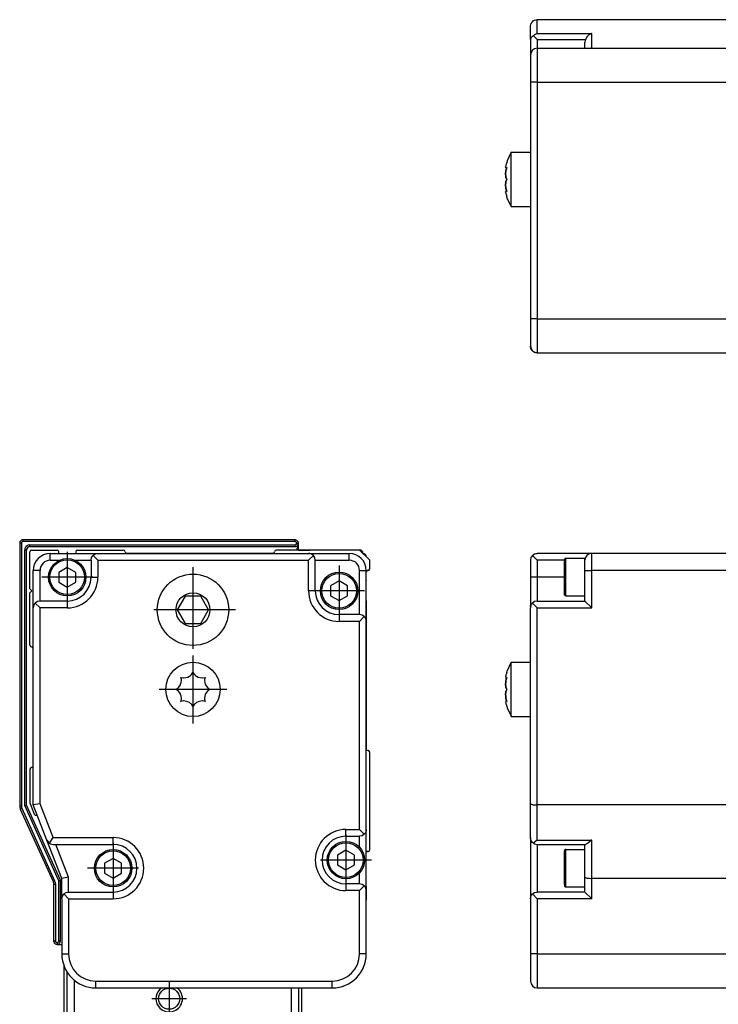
# Model space of a CAD drawing. Header units: inches. Extents: x -381 to 25622, y -418 to 176.
# Tile 14 of 47: x 550 to 652, y -56 to 88. Entities that reach past the tile are written whole.
import ezdxf

# ---------------------------------------------------------------- set-up
doc = ezdxf.new("R2010")
doc.units = ezdxf.units.IN
doc.linetypes.add('DOT_CENTER', pattern=[14, 12, -1, 0, -1])
doc.layers.add('1', color=7, linetype='Continuous')

# ---------------------------------------------------------------- blocks, each defined once
blk = doc.blocks.new('Modulo_izq__K___28', base_point=(621.12, -53.93))
at = {"color": 7, "linetype": 'Continuous'}
for p, q in [((624.83, 9.28), (624.78, 9.08)), ((624.78, 9.08), (624.78, 8.97)), ((624.78, 8.97), (624.78, 6.47)), ((624.85, 9.35), (624.83, 9.28)), ((624.91, 9.47), (624.85, 9.35)), ((625.03, 9.64), (624.91, 9.47)), ((625.07, 9.68), (625.03, 9.64)), ((625.07, 9.68), (625.19, 9.78)), ((625.78, 8.97), (625.07, 9.68)), ((625.19, 9.78), (625.37, 9.89)), ((625.37, 9.89), (625.39, 9.9)), ((625.39, 9.9), (625.57, 9.95)), ((625.57, 9.95), (625.78, 9.97)), ((633.78, 9.97), (625.78, 9.97)), ((625.78, 8.97), (625.78, 6.47)), ((629.78, 8.97), (625.78, 8.97)), ((629.8, 9.12), (629.78, 9.02)), ((629.78, 4.12), (629.78, 9.02)), ((629.91, 9.21), (629.8, 9.12)), ((629.98, 9.22), (629.91, 9.21)), ((632.78, 9.22), (629.98, 9.22)), ((629.98, 3.72), (629.98, 9.22)), ((632.78, 8.97), (632.78, 9.22)), ((632.78, 7.47), (632.78, 8.97)), ((654.78, 9.97), (633.78, 9.97)), ((633.78, 7.47), (633.78, 9.97)), ((632.78, 7.47), (633.78, 7.47)), ((632.78, 2.97), (632.78, 7.47)), ((654.78, 7.47), (633.78, 7.47)), ((633.78, 1.97), (633.78, 7.47)), ((624.78, 6.47), (624.78, 2.31)), ((625.78, 6.47), (624.78, 6.47)), ((625.78, 6.47), (625.78, 2.97)), ((629.78, 6.47), (625.78, 6.47)), ((625.78, 2.97), (625.39, 2.9)), ((625.78, 2.97), (632.78, 2.97)), ((629.8, 3.82), (629.78, 4.12)), ((629.91, 3.73), (629.8, 3.82)), ((629.98, 3.72), (629.91, 3.73)), ((629.98, 3.72), (632.78, 3.72)), ((632.78, 2.97), (633.78, 1.97)), ((624.79, 2.15), (624.78, 2.31)), ((624.83, 2.28), (624.78, 2.08)), ((624.78, 2.08), (624.78, 1.97)), ((624.78, -26.84), (624.78, 1.97)), ((624.85, 2.35), (624.83, 2.28)), ((624.91, 2.47), (624.85, 2.35)), ((625.03, 2.64), (624.91, 2.47)), ((625.07, 2.68), (625.03, 2.64)), ((625.39, 2.9), (625.07, 2.68)), ((625.07, 2.68), (625.78, 1.97)), ((625.78, -27.03), (625.78, 1.97)), ((625.78, 1.97), (633.78, 1.97)), ((621.36, -7.33), (621.95, -6.09)), ((621.95, -6.03), (624.78, -6.03)), ((621.95, -11.4), (621.95, -6.03)), ((621.13, -8.09), (621.12, -8.21)), ((621.12, -8.21), (621.17, -8.33)), ((621.16, -7.96), (621.13, -8.09)), ((621.17, -7.89), (621.16, -7.96)), ((621.19, -7.84), (621.17, -7.89)), ((621.26, -8.33), (621.17, -8.33)), ((621.17, -8.33), (621.19, -8.33)), ((621.19, -8.64), (621.17, -8.7)), ((621.17, -8.7), (621.19, -8.64)), ((621.28, -7.53), (621.19, -7.84)), ((621.19, -8.33), (621.28, -8.26)), ((621.2, -8.59), (621.19, -8.64)), ((621.19, -8.64), (621.2, -8.59)), ((621.28, -8.26), (621.2, -8.59)), ((621.2, -8.59), (621.26, -8.33)), ((621.28, -7.53), (621.36, -7.33)), ((621.13, -9.03), (621.12, -9.28)), ((621.12, -9.28), (621.13, -9.03)), ((621.12, -9.28), (621.12, -9.36)), ((621.12, -9.36), (621.12, -9.28)), ((621.12, -9.36), (621.13, -9.51)), ((621.13, -9.51), (621.12, -9.36)), ((621.17, -8.7), (621.13, -9.03)), ((621.13, -9.03), (621.17, -8.7)), ((621.13, -9.51), (621.17, -9.76)), ((621.17, -9.76), (621.13, -9.51)), ((621.17, -9.76), (621.19, -9.81)), ((621.19, -9.81), (621.17, -9.76)), ((621.19, -9.81), (621.28, -10.03)), ((621.28, -10.03), (621.19, -9.81)), ((621.28, -10.03), (621.19, -10.25)), ((621.19, -10.25), (621.28, -10.03)), ((621.13, -10.55), (621.12, -10.7)), ((621.12, -10.7), (621.13, -10.55)), ((621.12, -10.7), (621.12, -10.78)), ((621.12, -10.78), (621.12, -10.7)), ((621.12, -10.78), (621.13, -11.03)), ((621.13, -11.03), (621.12, -10.78)), ((621.17, -10.29), (621.13, -10.55)), ((621.13, -10.55), (621.17, -10.29)), ((621.13, -11.03), (621.17, -11.35)), ((621.17, -11.35), (621.13, -11.03)), ((621.19, -10.25), (621.17, -10.29)), ((621.17, -10.29), (621.19, -10.25)), ((621.17, -11.35), (621.19, -11.42)), ((621.19, -11.42), (621.17, -11.35)), ((621.19, -11.42), (621.2, -11.47)), ((621.2, -11.47), (621.19, -11.42)), ((621.2, -11.47), (621.28, -11.8)), ((621.26, -11.73), (621.2, -11.47)), ((621.95, -13.97), (621.95, -11.4)), ((621.17, -11.73), (621.12, -11.84)), ((621.12, -11.84), (621.13, -11.96)), ((621.13, -11.96), (621.16, -12.09)), ((621.16, -12.09), (621.17, -12.17)), ((621.26, -11.73), (621.17, -11.73)), ((621.19, -11.73), (621.17, -11.73)), ((621.17, -12.17), (621.19, -12.22)), ((621.28, -11.8), (621.19, -11.73)), ((621.19, -12.22), (621.28, -12.53)), ((621.28, -12.53), (621.36, -12.72)), ((621.36, -12.72), (621.95, -13.97)), ((621.95, -13.97), (621.95, -14.03)), ((621.95, -14.03), (621.95, -13.97)), ((621.95, -14.03), (624.78, -14.03)), ((624.78, -26.84), (624.78, -26.86)), ((624.78, -31.83), (624.78, -26.84)), ((624.78, -26.86), (624.83, -26.9)), ((624.83, -26.9), (624.85, -26.91)), ((624.85, -26.91), (624.91, -26.93)), ((624.91, -26.93), (625.03, -26.97)), ((625.03, -26.97), (625.07, -26.97)), ((625.07, -26.97), (625.19, -26.99)), ((625.19, -26.99), (625.37, -27.01)), ((625.37, -27.01), (625.39, -27.01)), ((625.39, -27.01), (625.57, -27.02)), ((625.57, -27.02), (625.78, -27.03)), ((654.78, -27.03), (625.78, -27.03)), ((625.78, -32.19), (625.78, -27.03)), ((624.78, -31.83), (624.78, -40.76)), ((624.85, -32.21), (624.78, -31.83)), ((625.07, -32.53), (624.85, -32.21)), ((625.21, -32.65), (625.07, -32.53)), ((625.37, -32.53), (625.21, -32.65)), ((625.21, -32.65), (625.39, -32.75)), ((625.39, -32.52), (625.37, -32.53)), ((625.76, -32.21), (625.39, -32.52)), ((625.39, -32.75), (625.78, -32.83)), ((625.78, -32.19), (625.76, -32.21)), ((625.78, -32.19), (633.78, -32.19)), ((625.78, -32.83), (632.85, -32.83)), ((625.78, -32.83), (625.78, -39.83)), ((632.78, -37.64), (632.78, -32.83)), ((633.06, -32.75), (632.85, -32.83)), ((633.07, -32.74), (633.06, -32.75)), ((633.37, -32.53), (633.07, -32.74)), ((633.39, -32.52), (633.37, -32.53)), ((633.76, -32.21), (633.39, -32.52)), ((633.78, -32.19), (633.76, -32.21)), ((633.78, -37.83), (633.78, -32.19)), ((629.8, -33.68), (629.78, -33.78)), ((629.78, -38.68), (629.78, -33.78)), ((629.91, -33.59), (629.8, -33.68)), ((629.98, -33.58), (629.91, -33.59)), ((629.98, -33.58), (632.78, -33.58)), ((629.98, -39.08), (629.98, -33.58)), ((632.78, -37.64), (632.85, -37.71)), ((632.78, -39.83), (632.78, -37.64)), ((629.78, -38.68), (629.8, -38.98)), ((629.8, -38.98), (629.91, -39.07)), ((629.91, -39.07), (629.98, -39.08)), ((629.98, -39.08), (632.78, -39.08)), ((632.85, -37.71), (633.07, -37.77)), ((633.07, -37.77), (633.39, -37.81)), ((633.39, -37.81), (633.78, -37.83)), ((654.78, -37.83), (633.78, -37.83)), ((633.78, -40.83), (633.78, -37.83)), ((624.78, -40.83), (624.85, -40.45)), ((624.85, -40.45), (625.07, -40.12)), ((625.07, -40.12), (625.39, -39.9)), ((625.78, -40.83), (625.07, -40.12)), ((625.39, -39.9), (625.78, -39.83)), ((632.78, -39.83), (625.78, -39.83)), ((632.78, -39.83), (633.78, -40.83)), ((624.79, -40.65), (624.78, -40.76)), ((624.78, -40.83), (624.78, -48.93)), ((633.78, -40.83), (625.78, -40.83)), ((625.78, -40.83), (625.78, -48.93)), ((625.78, -48.93), (624.78, -48.93)), ((624.78, -48.93), (624.78, -52.93)), ((625.78, -48.93), (625.78, -53.93)), ((625.78, -48.93), (662.68, -48.93)), ((625.78, -53.93), (662.68, -53.93))]:
    blk.add_line(p, q, dxfattribs=at)
for centre, start, end in [((633.78, 8.97), 90, 180), ((625.78, -52.93), 180, 270)]:
    blk.add_arc(centre, 1, start, end, dxfattribs=at)
blk = doc.blocks.new('F-246__35', base_point=(621.12, -75.97))
blk.add_blockref('Modulo_izq__K___28', (621.12, -53.93))
blk = doc.blocks.new('Alzado2', base_point=(2889, -32))
blk.add_blockref('F-246__35', (621.12, -75.97))
blk = doc.blocks.new('Modulos_intermedio__FL-14__12_1_1_1__36', base_point=(549.62, -47.53))
at = {"color": 7, "linetype": 'Continuous'}
for p, q in [((549.64, 11.62), (549.62, 11.47)), ((549.71, 11.75), (549.64, 11.62)), ((549.84, 11.89), (549.71, 11.75)), ((549.98, 11.95), (549.84, 11.89)), ((549.91, 11.61), (549.89, 11.57)), ((549.95, 11.65), (549.91, 11.61)), ((549.98, 11.68), (549.95, 11.65)), ((550.12, 11.97), (549.98, 11.95)), ((550.03, 11.7), (549.98, 11.68)), ((550.05, 11.71), (550.03, 11.7)), ((550.12, 11.72), (550.05, 11.71)), ((550.12, 11.72), (550.12, 11.97)), ((590.12, 11.97), (550.12, 11.97)), ((590.12, 11.72), (550.12, 11.72)), ((590.27, 11.95), (590.12, 11.97)), ((590.12, 11.72), (590.12, 11.97)), ((590.2, 11.71), (590.12, 11.72)), ((590.22, 11.7), (590.2, 11.71)), ((590.26, 11.68), (590.22, 11.7)), ((590.3, 11.65), (590.26, 11.68)), ((590.31, 11.94), (590.27, 11.95)), ((590.33, 11.61), (590.3, 11.65)), ((590.4, 11.89), (590.31, 11.94)), ((590.35, 11.57), (590.33, 11.61)), ((590.54, 11.75), (590.4, 11.89)), ((590.58, 11.67), (590.54, 11.75)), ((590.6, 11.62), (590.58, 11.67)), ((590.62, 11.47), (590.6, 11.62)), ((549.87, 11.47), (549.62, 11.47)), ((549.62, 11.47), (549.62, -27.21)), ((549.88, 11.55), (549.87, 11.47)), ((549.87, 11.47), (549.87, -27.21)), ((549.89, 11.57), (549.88, 11.55)), ((550.4, 10.69), (550.37, 10.47)), ((550.62, 10.47), (550.37, 10.47)), ((550.37, -27.1), (550.37, 10.47)), ((550.43, 10.76), (550.4, 10.69)), ((550.5, 10.89), (550.43, 10.76)), ((550.59, 11), (550.5, 10.89)), ((550.71, 11.1), (550.59, 11)), ((550.64, 10.62), (550.62, 10.47)), ((550.62, -27.04), (550.62, 10.47)), ((550.71, 10.75), (550.64, 10.62)), ((550.84, 11.17), (550.71, 11.1)), ((550.84, 10.89), (550.71, 10.75)), ((550.91, 11.19), (550.84, 11.17)), ((550.98, 10.95), (550.84, 10.89)), ((551.12, 11.22), (550.91, 11.19)), ((551.12, 10.97), (550.98, 10.95)), ((551.12, 10.97), (551.12, 11.22)), ((551.12, 11.22), (590.12, 11.22)), ((551.12, 10.97), (590.12, 10.97)), ((590.12, 11.22), (590.2, 11.23)), ((590.12, 10.97), (590.12, 11.22)), ((590.12, 10.97), (590.27, 11)), ((590.2, 11.23), (590.22, 11.24)), ((590.22, 11.24), (590.26, 11.27)), ((590.26, 11.27), (590.3, 11.3)), ((590.27, 11), (590.4, 11.06)), ((590.3, 11.3), (590.33, 11.33)), ((590.33, 11.33), (590.35, 11.38)), ((590.36, 11.55), (590.35, 11.57)), ((590.35, 11.38), (590.36, 11.4)), ((590.37, 11.47), (590.36, 11.55)), ((590.36, 11.4), (590.37, 11.47)), ((590.37, 11.47), (590.62, 11.47)), ((590.4, 11.06), (590.54, 11.2)), ((590.54, 11.2), (590.6, 11.33)), ((590.6, 11.33), (590.62, 11.47)), ((590.62, 11.03), (590.62, 11.47)), ((590.62, 10.47), (590.62, 11.03)), ((590.62, 10.47), (592.37, 10.47)), ((600.74, 7.43), (600.76, 7.45)), ((600.84, 7.47), (600.86, 7.47)), ((600.62, -18.76), (600.62, 5.97)), ((549.87, -27.21), (549.62, -27.21)), ((549.62, -27.21), (549.65, -27.42)), ((549.65, -27.42), (549.7, -27.59)), ((549.94, -27.52), (549.71, -27.62)), ((549.87, -27.21), (549.89, -27.36)), ((549.89, -27.36), (549.94, -27.52)), ((549.94, -27.52), (554.76, -38.19)), ((550.37, -27.1), (550.62, -27.04)), ((555.37, -38.17), (550.37, -27.1)), ((555.62, -38.11), (550.62, -27.04)), ((549.7, -27.59), (549.71, -27.62)), ((549.71, -27.62), (554.53, -38.3)), ((600.87, -33.88), (600.62, -33.88)), ((600.62, -36.63), (600.62, -33.88)), ((554.76, -38.19), (554.53, -38.3)), ((554.53, -38.3), (554.55, -38.33)), ((554.55, -38.33), (554.6, -38.5)), ((554.6, -38.5), (554.62, -38.71)), ((554.62, -38.71), (554.62, -47.03)), ((554.87, -38.71), (554.62, -38.71)), ((554.76, -38.19), (554.84, -38.45)), ((554.84, -38.45), (554.87, -38.71)), ((554.87, -38.71), (554.87, -47.03)), ((555.37, -38.17), (555.62, -38.11)), ((555.37, -47.03), (555.37, -38.17)), ((555.62, -47.03), (555.62, -38.11)), ((554.62, -47.03), (554.64, -47.17)), ((554.87, -47.03), (554.62, -47.03)), ((554.64, -47.17), (554.71, -47.3)), ((554.71, -47.3), (554.84, -47.44)), ((554.84, -47.44), (554.98, -47.5)), ((554.87, -47.03), (554.88, -47.1)), ((554.88, -47.1), (554.89, -47.12)), ((554.89, -47.12), (554.91, -47.16)), ((554.91, -47.16), (554.95, -47.2)), ((554.95, -47.2), (554.98, -47.23)), ((554.98, -47.23), (555.03, -47.26)), ((554.98, -47.5), (555.12, -47.53)), ((555.03, -47.26), (555.05, -47.27)), ((555.05, -47.27), (555.12, -47.28)), ((555.12, -47.28), (555.2, -47.27)), ((555.12, -47.28), (555.12, -47.53)), ((555.12, -47.53), (555.27, -47.5)), ((555.12, -47.53), (555.82, -47.53)), ((555.2, -47.27), (555.22, -47.26)), ((555.22, -47.26), (555.26, -47.23)), ((555.26, -47.23), (555.3, -47.2)), ((555.27, -47.5), (555.4, -47.44)), ((555.3, -47.2), (555.33, -47.17)), ((555.33, -47.17), (555.35, -47.12)), ((555.35, -47.12), (555.36, -47.1)), ((555.36, -47.1), (555.37, -47.03)), ((555.62, -47.03), (555.37, -47.03)), ((555.4, -47.44), (555.54, -47.3)), ((555.54, -47.3), (555.6, -47.17)), ((555.6, -47.17), (555.62, -47.03))]:
    blk.add_line(p, q, dxfattribs=at)
for centre, radius, start, end in [((591.12, 10.47), 0.75, 131.8103, 179.9998), ((600.12, 9.47), 0.5, 0, 90)]:
    blk.add_arc(centre, radius, start, end, dxfattribs=at)
blk = doc.blocks.new('Modulo_izq__K___37', base_point=(549.66, -53.71))
at = {"color": 7, "linetype": 'Continuous'}
for p, q in [((549.71, 11.75), (549.66, 11.67)), ((590.31, 11.94), (590.27, 11.95)), ((590.4, 11.89), (590.31, 11.94)), ((550.77, 10.83), (550.71, 10.75)), ((550.93, 10.94), (550.84, 10.89)), ((551.12, 10.97), (550.98, 10.95)), ((600.63, 7.27), (600.62, 7.22)), ((600.64, 7.33), (600.63, 7.28)), ((600.67, 7.37), (600.64, 7.33)), ((600.69, 7.4), (600.68, 7.38)), ((600.74, 7.43), (600.71, 7.41)), ((600.8, 7.46), (600.75, 7.44)), ((600.62, -39.03), (600.65, -39.03)), ((600.65, -41.01), (600.65, -39.03)), ((600.62, -41.01), (600.62, -41.03)), ((600.62, -41.01), (600.65, -41.01)), ((600.62, -48.93), (600.62, -41.03)), ((554.64, -47.17), (554.71, -47.3)), ((554.77, -47.38), (554.84, -47.44)), ((554.98, -47.5), (555.12, -47.53)), ((555.92, -49.85), (555.93, -49.97)), ((555.93, -49.97), (555.96, -50.08)), ((600.16, -51.01), (600.19, -50.96)), ((600.19, -50.96), (600.2, -50.93)), ((598.89, -52.7), (598.96, -52.64)), ((598.96, -52.64), (599.02, -52.58)), ((597.05, -53.71), (597.16, -53.68)), ((597.16, -53.68), (597.27, -53.64))]:
    blk.add_line(p, q, dxfattribs=at)
blk = doc.blocks.new('Modulo_der__22E___38', base_point=(551.12, -53.93))
at = {"color": 7, "linetype": 'Continuous'}
for p, q in [((551.12, 4.77), (551.12, 10.22)), ((551.37, 10.47), (555.12, 10.47)), ((555.37, 9.97), (555.37, 10.22)), ((557.87, 10.22), (557.87, 9.97)), ((558.12, 10.47), (564.87, 10.47)), ((599.62, 10.47), (587.37, 10.47)), ((592.37, 10.47), (592.42, 10.52)), ((592.42, 10.52), (595.48, 10.52)), ((595.48, 10.52), (599.82, 10.52)), ((601.12, 8.97), (599.62, 10.47)), ((600.12, 10.22), (599.82, 10.52)), ((599.87, 10.22), (600.12, 10.22)), ((600.12, 9.97), (600.12, 10.22)), ((554.12, 9.97), (561.12, 9.97)), ((554.12, 8.97), (554.12, 9.97)), ((554.12, 8.97), (555.47, 8.97)), ((555.47, 8.97), (555.51, 8.97)), ((557.73, 8.97), (557.76, 8.97)), ((557.76, 8.97), (560.12, 8.97)), ((560.12, 8.97), (560.2, 9.35)), ((560.12, 8.97), (560.12, 6.47)), ((560.2, 9.35), (560.41, 9.68)), ((560.41, 9.68), (560.53, 9.78)), ((560.41, 9.68), (561.12, 8.97)), ((560.53, 9.78), (560.71, 9.89)), ((560.71, 9.89), (560.74, 9.9)), ((560.74, 9.9), (560.91, 9.95)), ((560.91, 9.95), (561.12, 9.97)), ((561.12, 9.97), (592.12, 9.97)), ((561.12, 8.97), (561.12, 6.47)), ((561.12, 8.97), (592.12, 8.97)), ((586.87, 9.97), (565.37, 9.97)), ((592.12, 9.97), (598.12, 9.97)), ((592.33, 9.95), (592.12, 9.97)), ((592.83, 9.68), (592.12, 8.97)), ((592.12, 4.47), (592.12, 8.97)), ((592.5, 9.9), (592.33, 9.95)), ((592.53, 9.89), (592.5, 9.9)), ((592.71, 9.78), (592.53, 9.89)), ((592.83, 9.68), (592.71, 9.78)), ((593.04, 9.35), (592.83, 9.68)), ((593.12, 8.97), (593.04, 9.35)), ((593.12, 8.97), (598.12, 8.97)), ((593.12, 4.47), (593.12, 8.97)), ((598.12, 8.97), (598.12, 9.97)), ((601.12, 7.72), (601.12, 8.97)), ((552.62, 7.47), (551.62, 7.47)), ((551.62, 1.97), (551.62, 7.47)), ((552.62, 2.97), (552.62, 7.47)), ((556.62, 7.92), (555.37, 7.19)), ((557.87, 7.19), (556.62, 7.92)), ((599.62, 7.47), (600.62, 7.47)), ((599.62, 0.97), (599.62, 7.47)), ((600.62, -0.03), (600.62, 7.47)), ((600.62, 7.22), (600.62, 7.25)), ((600.63, 7.29), (600.64, 7.3)), ((600.63, 7.29), (600.63, 7.27)), ((600.63, 7.27), (600.63, 7.28)), ((600.7, 7.4), (600.68, 7.39)), ((600.73, 7.43), (600.7, 7.4)), ((600.8, 7.46), (600.77, 7.45)), ((600.83, 7.47), (600.8, 7.46)), ((600.94, 7.48), (600.92, 7.48)), ((600.96, 7.49), (600.94, 7.48)), ((601, 7.51), (600.99, 7.5)), ((601.01, 7.52), (601, 7.51)), ((601.03, 7.53), (601.01, 7.52)), ((601.04, 7.54), (601.03, 7.53)), ((601.08, 7.58), (601.04, 7.54)), ((555.37, 7.19), (555.37, 5.75)), ((557.87, 5.75), (557.87, 7.19)), ((560.12, 6.47), (561.12, 6.47)), ((596.62, 5.92), (595.37, 5.19)), ((597.87, 5.19), (596.62, 5.92)), ((600.62, 5.97), (600.62, 7.22)), ((600.62, 5.97), (600.62, 5.95)), ((600.62, 5.95), (600.62, 5.97)), ((600.62, 5.93), (600.62, 5.95)), ((551.42, 4.47), (551.12, 4.77)), ((551.12, 4.17), (551.42, 4.47)), ((555.37, 5.75), (556.62, 5.03)), ((556.62, 5.03), (557.87, 5.75)), ((593.12, 4.47), (592.12, 4.47)), ((595.37, 5.19), (595.37, 3.75)), ((597.87, 3.75), (597.87, 5.19)), ((551.12, -3.53), (551.12, 4.17)), ((552.62, 2.97), (552.24, 2.9)), ((556.62, 2.97), (552.62, 2.97)), ((556.62, 2.97), (556.62, 1.97)), ((573.96, 3.68), (572.81, 1.68)), ((576.27, 3.68), (573.96, 3.68)), ((577.42, 1.68), (576.27, 3.68)), ((595.37, 3.75), (596.62, 3.03)), ((596.62, 3.03), (597.87, 3.75)), ((600.62, 3), (600.62, 3.01)), ((600.62, 2.97), (600.62, 3)), ((600.62, 3), (600.62, 2.97)), ((600.62, 2.97), (600.62, -18.78)), ((551.64, 2.18), (551.62, 1.97)), ((551.62, -27.03), (551.62, 1.97)), ((551.7, 2.35), (551.64, 2.18)), ((551.71, 2.38), (551.7, 2.35)), ((551.81, 2.56), (551.71, 2.38)), ((551.91, 2.68), (551.81, 2.56)), ((552.24, 2.9), (551.91, 2.68)), ((551.91, 2.68), (552.62, 1.97)), ((556.62, 1.97), (552.62, 1.97)), ((552.62, -26.84), (552.62, 1.97)), ((572.81, 1.68), (573.96, -0.32)), ((576.27, -0.32), (577.42, 1.68)), ((600.62, 2.37), (600.62, 1.32)), ((599.62, 0.97), (596.62, 0.97)), ((596.62, 0.97), (596.62, -0.03)), ((600, 0.9), (599.62, 0.97)), ((600.33, 0.68), (599.62, -0.03)), ((600.33, 0.68), (600, 0.9)), ((600.43, 0.56), (600.33, 0.68)), ((600.53, 0.38), (600.43, 0.56)), ((600.54, 0.35), (600.53, 0.38)), ((600.6, 0.18), (600.54, 0.35)), ((600.62, -0.03), (600.6, 0.18)), ((573.96, -0.32), (576.27, -0.32)), ((599.62, -0.03), (596.62, -0.03)), ((599.62, -30.63), (599.62, -0.03)), ((600.62, -30.63), (600.62, -0.03)), ((551.62, -3.97), (551.62, -3.98)), ((573.35, -8.26), (573.73, -8.33)), ((573.41, -8.59), (573.35, -8.26)), ((573.42, -8.64), (573.41, -8.59)), ((573.42, -8.7), (573.42, -8.64)), ((573.73, -8.33), (573.79, -8.33)), ((573.79, -8.33), (574.37, -8.21)), ((574.37, -8.21), (574.6, -8.09)), ((574.6, -8.09), (574.77, -7.96)), ((574.77, -7.96), (574.85, -7.89)), ((574.85, -7.89), (574.9, -7.84)), ((574.9, -7.84), (575.12, -7.53)), ((575.12, -7.53), (575.34, -7.84)), ((575.34, -7.84), (575.38, -7.89)), ((575.38, -7.89), (575.47, -7.96)), ((575.47, -7.96), (575.64, -8.09)), ((575.64, -8.09), (575.87, -8.21)), ((575.87, -8.21), (576.45, -8.33)), ((576.45, -8.33), (576.51, -8.33)), ((576.51, -8.33), (576.89, -8.26)), ((576.89, -8.26), (576.82, -8.59)), ((576.82, -8.59), (576.82, -8.64)), ((576.82, -8.64), (576.82, -8.7)), ((572.62, -10.03), (572.93, -9.81)), ((572.93, -10.25), (572.62, -10.03)), ((572.93, -9.81), (572.98, -9.76)), ((572.98, -9.76), (573.18, -9.51)), ((573.18, -9.51), (573.27, -9.36)), ((573.27, -9.36), (573.3, -9.28)), ((573.3, -9.28), (573.38, -9.03)), ((573.38, -9.03), (573.42, -8.7)), ((576.82, -8.7), (576.86, -9.03)), ((576.86, -9.03), (576.93, -9.28)), ((576.93, -9.28), (576.97, -9.36)), ((576.97, -9.36), (577.06, -9.51)), ((577.06, -9.51), (577.26, -9.76)), ((577.26, -9.76), (577.31, -9.81)), ((577.31, -9.81), (577.62, -10.03)), ((577.62, -10.03), (577.31, -10.25)), ((572.98, -10.29), (572.93, -10.25)), ((573.18, -10.55), (572.98, -10.29)), ((573.27, -10.7), (573.18, -10.55)), ((573.3, -10.78), (573.27, -10.7)), ((573.38, -11.03), (573.3, -10.78)), ((573.35, -11.8), (573.41, -11.47)), ((573.42, -11.35), (573.38, -11.03)), ((573.41, -11.47), (573.42, -11.42)), ((573.42, -11.42), (573.42, -11.35)), ((576.86, -11.03), (576.82, -11.35)), ((576.82, -11.35), (576.82, -11.42)), ((576.82, -11.42), (576.82, -11.47)), ((576.82, -11.47), (576.89, -11.8)), ((576.93, -10.78), (576.86, -11.03)), ((576.97, -10.7), (576.93, -10.78)), ((577.06, -10.55), (576.97, -10.7)), ((577.26, -10.29), (577.06, -10.55)), ((577.31, -10.25), (577.26, -10.29)), ((573.73, -11.73), (573.35, -11.8)), ((573.79, -11.73), (573.73, -11.73)), ((574.37, -11.84), (573.79, -11.73)), ((574.6, -11.96), (574.37, -11.84)), ((574.77, -12.09), (574.6, -11.96)), ((574.85, -12.17), (574.77, -12.09)), ((574.9, -12.22), (574.85, -12.17)), ((575.12, -12.53), (574.9, -12.22)), ((575.34, -12.22), (575.12, -12.53)), ((575.38, -12.17), (575.34, -12.22)), ((575.47, -12.09), (575.38, -12.17)), ((575.64, -11.96), (575.47, -12.09)), ((575.87, -11.84), (575.64, -11.96)), ((576.45, -11.73), (575.87, -11.84)), ((576.51, -11.73), (576.45, -11.73)), ((576.89, -11.8), (576.51, -11.73)), ((601.12, -33.63), (601.12, -19.28)), ((551.62, -21.53), (551.37, -21.53)), ((551.12, -21.78), (551.12, -26.73)), ((551.14, -26.82), (551.74, -28.37)), ((552.62, -26.84), (551.62, -27.03)), ((553.63, -32.19), (551.62, -27.03)), ((554.56, -31.83), (552.62, -26.84)), ((553.99, -32.65), (554.56, -31.83)), ((554.56, -31.83), (563.37, -31.83)), ((563.37, -32.83), (563.37, -31.83)), ((597.62, -30.63), (599.62, -30.63)), ((597.62, -31.63), (597.62, -30.63)), ((597.62, -31.63), (599.62, -31.63)), ((600.33, -31.34), (599.62, -30.63)), ((600, -31.55), (599.62, -31.63)), ((599.62, -33.24), (599.62, -31.63)), ((600.33, -31.34), (600, -31.55)), ((600.43, -31.22), (600.33, -31.34)), ((600.53, -31.04), (600.43, -31.22)), ((600.54, -31.01), (600.53, -31.04)), ((600.6, -30.84), (600.54, -31.01)), ((600.62, -30.63), (600.6, -30.84)), ((600.62, -39.63), (600.62, -30.63)), ((553.63, -32.19), (553.63, -32.21)), ((555.82, -37.83), (553.63, -32.19)), ((553.63, -32.21), (553.84, -32.52)), ((553.84, -32.52), (553.85, -32.53)), ((553.85, -32.53), (553.99, -32.65)), ((553.99, -32.65), (554.18, -32.75)), ((554.18, -32.75), (554.56, -32.83)), ((554.56, -32.83), (563.37, -32.83)), ((556.82, -37.64), (554.95, -32.83)), ((599.62, -33.27), (599.62, -33.24)), ((597.62, -33.69), (596.37, -34.41)), ((596.37, -34.41), (596.37, -35.85)), ((598.87, -34.41), (597.62, -33.69)), ((598.87, -35.85), (598.87, -34.41)), ((600.62, -33.88), (600.87, -33.88)), ((563.37, -34.88), (562.12, -35.61)), ((562.12, -35.61), (562.12, -37.05)), ((564.62, -35.61), (563.37, -34.88)), ((564.62, -37.05), (564.62, -35.61)), ((596.37, -35.85), (597.62, -36.57)), ((597.62, -36.57), (598.87, -35.85)), ((556.82, -37.64), (555.82, -37.83)), ((556.82, -39.83), (556.82, -37.64)), ((562.12, -37.05), (563.37, -37.77)), ((563.37, -37.77), (564.62, -37.05)), ((599.62, -37.02), (599.62, -36.99)), ((599.62, -38.63), (599.62, -37.02)), ((600.62, -40.03), (600.62, -36.63)), ((555.82, -40.83), (555.82, -37.83)), ((597.62, -38.63), (597.62, -39.63)), ((599.62, -38.63), (597.62, -38.63)), ((600, -38.71), (599.62, -38.63)), ((600.33, -38.92), (599.62, -39.63)), ((600.33, -38.92), (600, -38.71)), ((600.39, -38.99), (600.33, -38.92)), ((600.54, -39.25), (600.39, -38.99)), ((555.82, -40.83), (555.9, -40.45)), ((555.9, -40.45), (556.11, -40.12)), ((556.11, -40.12), (556.44, -39.9)), ((556.82, -40.83), (556.11, -40.12)), ((556.44, -39.9), (556.82, -39.83)), ((556.82, -39.83), (563.37, -39.83)), ((563.37, -39.83), (563.37, -40.83)), ((599.62, -39.63), (597.62, -39.63)), ((599.62, -48.93), (599.62, -39.63)), ((600.56, -39.29), (600.54, -39.25)), ((600.62, -39.63), (600.56, -39.29)), ((600.62, -48.93), (600.62, -39.63)), ((555.82, -40.83), (555.82, -48.93)), ((556.82, -40.83), (563.37, -40.83)), ((556.82, -40.83), (556.82, -48.93)), ((555.82, -48.93), (556.82, -48.93)), ((600.62, -48.93), (599.62, -48.93)), ((560.82, -53.93), (560.82, -52.93)), ((560.82, -52.93), (595.62, -52.93)), ((595.62, -53.93), (595.62, -52.93)), ((560.82, -53.93), (595.62, -53.93))]:
    blk.add_line(p, q, dxfattribs=at)
for centre, radius in [((556.62, 6.47), 2.75), ((556.62, 6.47), 2.55), ((575.12, 1.68), 5.25), ((596.62, 4.47), 2.75), ((596.62, 4.47), 2.55), ((575.12, 1.68), 2.5), ((575.12, -10.03), 4), ((597.62, -35.13), 2.75), ((597.62, -35.13), 2.55), ((563.37, -36.33), 2.75), ((563.37, -36.33), 2.55)]:
    blk.add_circle(centre, radius, dxfattribs=at)
for centre, radius, start, end in [((551.37, 10.22), 0.25, 90, 180), ((555.12, 10.22), 0.25, 0, 90), ((558.12, 10.22), 0.25, 90, 180), ((564.87, 10.22), 0.25, 0, 90), ((565.37, 10.22), 0.25, 180, 270), ((586.87, 10.22), 0.25, 270, 0), ((587.37, 10.22), 0.25, 90, 180), ((554.12, 7.47), 2.5, 90, 180), ((554.12, 7.47), 1.5, 90, 180), ((598.12, 7.47), 2.5, 0, 90), ((598.12, 7.47), 1.5, 0, 90), ((600.87, 7.22), 0.25, 90, 180), ((600.87, 7.72), 0.25, 270, 0), ((556.62, 6.47), 4.5, 270, 0), ((556.62, 6.47), 3.5, 270, 0), ((596.62, 4.47), 4.5, 180, 270), ((596.62, 4.47), 3.5, 180, 270), ((600.37, 3.01), 0.248, 352.1292, 358.1477), ((551.37, -3.53), 0.25, 179.9999, 269.9999), ((551.37, -4.03), 0.25, 12.0001, 89.9999), ((600.87, -18.78), 0.25, 180, 270), ((600.87, -19.28), 0.25, 0, 90), ((551.37, -21.78), 0.25, 90, 180), ((551.37, -26.73), 0.25, 180, 201.3067), ((551.98, -28.28), 0.25, 201.3067, 291.6885), ((552.16, -28.74), 0.25, 84.0002, 111.6883), ((563.37, -36.33), 4.5, 270, 90), ((597.62, -35.13), 4.5, 90, 270), ((597.62, -35.13), 3.5, 90, 270), ((563.37, -36.33), 3.5, 270, 90), ((600.87, -33.63), 0.25, 270, 0), ((600.37, -36.63), 0.25, 0.0035, 9.0038), ((600.12, -40.03), 0.5, 354.002, 0.0019), ((560.82, -48.93), 5, 180, 270), ((560.82, -48.93), 4, 180, 270), ((595.62, -48.93), 5, 270, 0), ((595.62, -48.93), 4, 270, 0)]:
    blk.add_arc(centre, radius, start, end, dxfattribs=at)
at = {"layer": '1', "color": 2, "linetype": 'DOT_CENTER'}
for p, q in [((556.62, 10.22), (556.62, 2.72)), ((575.12, 7.93), (575.12, -4.57)), ((596.62, 8.22), (596.62, 0.72)), ((560.37, 6.47), (552.87, 6.47)), ((600.37, 4.47), (592.87, 4.47)), ((581.37, 1.68), (568.87, 1.68)), ((575.12, -5.03), (575.12, -15.03)), ((580.12, -10.03), (570.12, -10.03)), ((597.62, -31.38), (597.62, -38.88)), ((563.37, -32.58), (563.37, -40.08)), ((601.37, -35.13), (593.87, -35.13)), ((567.12, -36.33), (559.62, -36.33))]:
    blk.add_line(p, q, dxfattribs=at)
blk = doc.blocks.new('CABEZA__39', base_point=(569.05, -73.82))
at = {"color": 7, "linetype": 'Continuous'}
for centre, radius, start, end in [((580.57, -72.57), 1.25, 157.4903, 159.9904), ((580.57, -72.57), 1.25, 40.0001, 139.9999), ((580.57, -72.57), 1.25, 20.0096, 22.5097), ((573.57, -69.07), 5.9, 220.0003, 228.0003), ((580.57, -72.57), 1.25, 260.0022, 270.002)]:
    blk.add_arc(centre, radius, start, end, dxfattribs=at)
blk = doc.blocks.new('CABEZA_1__40', base_point=(556.12, -75.97))
at = {"color": 7, "linetype": 'Continuous'}
for p, q in [((556.12, -50.62), (556.12, -66.17)), ((556.62, -61.37), (556.62, -51.64)), ((557.62, -52.76), (557.62, -61.37)), ((570.57, -53.93), (570.24, -54.14)), ((573, -54.14), (572.68, -53.93)), ((589.62, -61.37), (589.62, -53.93)), ((590.62, -53.93), (590.62, -61.37)), ((591.12, -66.17), (591.12, -53.93)), ((556.37, -61.37), (557.37, -61.37)), ((556.37, -75.47), (556.37, -61.37)), ((557.37, -61.37), (565.69, -61.37)), ((557.37, -75.47), (557.37, -61.37)), ((583.46, -61.37), (565.69, -61.37)), ((565.69, -75.47), (565.69, -61.37)), ((589.62, -61.37), (583.46, -61.37)), ((583.46, -61.37), (583.46, -75.47)), ((589.87, -61.37), (589.62, -61.37)), ((589.87, -61.37), (590.87, -61.37)), ((589.87, -75.47), (589.87, -61.37)), ((590.87, -61.37), (590.87, -75.47)), ((556.37, -66.17), (556.12, -66.17)), ((590.87, -66.17), (591.12, -66.17)), ((556.37, -75.47), (556.87, -75.97)), ((557.37, -75.47), (556.87, -75.97)), ((566.19, -75.97), (556.87, -75.97)), ((557.37, -75.47), (565.69, -75.47)), ((583.46, -75.47), (565.69, -75.47)), ((565.69, -75.47), (566.19, -75.97)), ((582.96, -75.97), (566.19, -75.97)), ((583.46, -75.47), (582.96, -75.97)), ((590.37, -75.97), (582.96, -75.97)), ((589.87, -75.47), (583.46, -75.47)), ((590.37, -75.97), (589.87, -75.47)), ((590.37, -75.97), (590.87, -75.47))]:
    blk.add_line(p, q, dxfattribs=at)
for centre, radius in [((571.62, -55.52), 1.55), ((573.57, -69.07), 6.13), ((573.57, -69.07), 5.9), ((573.57, -69.07), 5.72), ((573.57, -69.07), 5.5), ((574.07, -65.81), 0.7), ((580.57, -65.57), 1.28), ((580.57, -65.57), 1.25), ((571.92, -66.22), 0.7), ((576.11, -66.96), 0.7), ((570.44, -68.04), 0.7), ((574.17, -68.03), 0.7), ((581.32, -69.07), 1.38), ((560.97, -71.47), 2.62), ((560.97, -71.47), 2.1), ((570.47, -70.19), 0.7), ((572.37, -69.07), 0.7), ((574.17, -70.11), 0.7), ((576.07, -69.07), 0.7), ((560.97, -71.47), 1.25), ((576.14, -71.14), 0.7), ((572.02, -71.99), 0.7), ((574.17, -72.32), 0.7), ((580.57, -72.57), 1.27), ((580.57, -72.57), 1.25)]:
    blk.add_circle(centre, radius, dxfattribs=at)
for start, end in [(135.0001, 224.9999), (224.9998, 44.9998)]:
    blk.add_arc((571.62, -55.52), 1.95, start, end, dxfattribs=at)
at = {"layer": '1', "color": 2, "linetype": 'DOT_CENTER'}
for p, q in [((571.62, -52.97), (571.62, -58.07)), ((574.17, -55.52), (569.07, -55.52)), ((573.57, -61.94), (573.57, -76.21)), ((580.57, -63.3), (580.57, -67.85)), ((571.92, -64.52), (571.92, -67.92)), ((574.07, -64.11), (574.07, -67.51)), ((573.62, -66.22), (570.22, -66.22)), ((570.44, -66.34), (570.44, -69.74)), ((575.77, -65.81), (572.37, -65.81)), ((574.17, -66.33), (574.17, -69.73)), ((576.11, -65.26), (576.11, -68.66)), ((582.85, -65.57), (578.3, -65.57)), ((560.97, -67.85), (560.97, -75.09)), ((572.14, -68.04), (568.74, -68.04)), ((572.37, -67.37), (572.37, -70.77)), ((575.87, -68.03), (572.47, -68.03)), ((577.81, -66.96), (574.41, -66.96)), ((576.07, -67.37), (576.07, -70.77)), ((581.32, -66.7), (581.32, -71.45)), ((580.71, -69.07), (566.44, -69.07)), ((570.47, -68.49), (570.47, -71.89)), ((574.07, -69.07), (570.67, -69.07)), ((574.17, -68.41), (574.17, -71.81)), ((577.77, -69.07), (574.37, -69.07)), ((576.14, -69.44), (576.14, -72.84)), ((583.7, -69.07), (578.95, -69.07)), ((572.17, -70.19), (568.77, -70.19)), ((572.02, -70.29), (572.02, -73.69)), ((575.87, -70.11), (572.47, -70.11)), ((574.17, -70.62), (574.17, -74.02)), ((580.57, -70.3), (580.57, -74.85)), ((564.59, -71.47), (557.35, -71.47)), ((573.72, -71.99), (570.32, -71.99)), ((575.87, -72.32), (572.47, -72.32)), ((577.84, -71.14), (574.44, -71.14)), ((582.85, -72.57), (578.3, -72.57))]:
    blk.add_line(p, q, dxfattribs=at)
blk = doc.blocks.new('F-246__41', base_point=(549.62, -75.97))
for name, p in [('Modulos_intermedio__FL-14__12_1_1_1__36', (549.62, -47.53)), ('Modulo_izq__K___37', (549.66, -53.71)), ('Modulo_der__22E___38', (551.12, -53.93)), ('CABEZA_1__40', (556.12, -75.97)), ('CABEZA__39', (569.05, -73.82))]:
    blk.add_blockref(name, p)
blk = doc.blocks.new('Derecha1', base_point=(575.37, -32))
blk.add_blockref('F-246__41', (549.62, -75.97))
blk = doc.blocks.new('Modulo_izq__K___54', base_point=(621.12, 38.97))
at = {"color": 7, "linetype": 'Continuous'}
for p, q in [((625.19, 88.29), (625.37, 88.39)), ((625.37, 88.39), (625.39, 88.4)), ((625.39, 88.4), (625.57, 88.46)), ((625.57, 88.46), (625.78, 88.48)), ((654.78, 88.48), (625.78, 88.48)), ((625.78, 86.47), (625.78, 88.48)), ((624.78, 87.58), (624.83, 87.79)), ((624.78, 87.48), (624.78, 87.58)), ((624.78, 85.54), (624.78, 87.48)), ((624.83, 87.79), (624.85, 87.86)), ((624.85, 87.86), (624.91, 87.98)), ((624.91, 87.98), (625.03, 88.15)), ((625.03, 88.15), (625.07, 88.18)), ((625.07, 88.18), (625.19, 88.29)), ((624.85, 85.8), (624.78, 85.54)), ((624.78, 85.54), (624.78, 83.28)), ((625.07, 86.02), (624.85, 85.8)), ((625.21, 86.1), (625.07, 86.02)), ((625.37, 86.24), (625.21, 86.1)), ((625.21, 86.1), (625.78, 85.54)), ((625.39, 86.26), (625.37, 86.24)), ((625.76, 86.46), (625.39, 86.26)), ((625.78, 86.47), (625.76, 86.46)), ((625.78, 86.47), (633.78, 86.47)), ((625.78, 85.54), (632.85, 85.54)), ((625.78, 85.54), (625.78, 84.28)), ((632.85, 85.54), (632.78, 85.15)), ((633.06, 85.92), (632.85, 85.56)), ((632.85, 85.56), (632.85, 85.54)), ((633.07, 85.94), (633.06, 85.92)), ((633.37, 86.24), (633.07, 85.94)), ((633.39, 86.26), (633.37, 86.24)), ((633.76, 86.46), (633.39, 86.26)), ((633.78, 86.47), (633.76, 86.46)), ((633.78, 84.28), (633.78, 86.47)), ((625.78, 84.28), (625.78, 79.28)), ((625.78, 84.28), (662.68, 84.28)), ((632.78, 84.28), (632.78, 85.15)), ((624.78, 83.28), (624.78, 79.28)), ((625.78, 79.28), (624.78, 79.28)), ((624.78, 79.28), (624.78, 44.48)), ((625.78, 79.28), (662.68, 79.28)), ((625.78, 79.28), (625.78, 44.48)), ((621.95, 68.98), (621.36, 67.71)), ((621.95, 68.98), (624.78, 68.98)), ((621.95, 64.28), (621.95, 68.98)), ((621.13, 66.91), (621.12, 66.83)), ((621.12, 66.79), (621.12, 66.83)), ((621.12, 66.83), (621.12, 66.79)), ((621.12, 66.79), (621.13, 66.71)), ((621.17, 67.12), (621.13, 66.91)), ((621.13, 66.71), (621.17, 66.68)), ((621.19, 67.16), (621.17, 67.12)), ((621.26, 66.68), (621.17, 66.68)), ((621.17, 66.68), (621.19, 66.68)), ((621.28, 67.48), (621.19, 67.16)), ((621.28, 66.75), (621.19, 66.37)), ((621.19, 66.37), (621.26, 66.68)), ((621.19, 66.68), (621.2, 66.68)), ((621.2, 66.68), (621.28, 66.75)), ((621.36, 67.71), (621.28, 67.48)), ((621.17, 66.3), (621.12, 65.73)), ((621.12, 65.73), (621.17, 66.3)), ((621.12, 65.73), (621.13, 65.5)), ((621.13, 65.5), (621.12, 65.73)), ((621.13, 65.5), (621.16, 65.33)), ((621.16, 65.33), (621.13, 65.5)), ((621.16, 65.33), (621.17, 65.24)), ((621.17, 65.24), (621.16, 65.33)), ((621.19, 66.37), (621.17, 66.3)), ((621.17, 66.3), (621.19, 66.37)), ((621.17, 65.24), (621.19, 65.2)), ((621.19, 65.2), (621.17, 65.24)), ((621.19, 65.2), (621.28, 64.98)), ((621.28, 64.98), (621.19, 65.2)), ((621.12, 64.23), (621.13, 64.46)), ((621.13, 64.46), (621.12, 64.23)), ((621.17, 63.65), (621.12, 64.23)), ((621.12, 64.23), (621.17, 63.65)), ((621.13, 64.46), (621.16, 64.63)), ((621.16, 64.63), (621.13, 64.46)), ((621.16, 64.63), (621.17, 64.71)), ((621.17, 64.71), (621.16, 64.63)), ((621.17, 64.71), (621.19, 64.76)), ((621.19, 64.76), (621.17, 64.71)), ((621.19, 64.76), (621.28, 64.98)), ((621.28, 64.98), (621.19, 64.76)), ((621.95, 60.98), (621.95, 64.28)), ((621.13, 63.24), (621.12, 63.16)), ((621.12, 63.13), (621.12, 63.16)), ((621.12, 63.16), (621.12, 63.13)), ((621.12, 63.13), (621.13, 63.04)), ((621.17, 63.28), (621.13, 63.24)), ((621.13, 63.04), (621.17, 62.84)), ((621.19, 63.59), (621.17, 63.65)), ((621.17, 63.65), (621.19, 63.59)), ((621.26, 63.28), (621.17, 63.28)), ((621.19, 63.27), (621.17, 63.28)), ((621.17, 62.84), (621.19, 62.79)), ((621.26, 63.28), (621.19, 63.59)), ((621.19, 63.59), (621.28, 63.21)), ((621.2, 63.27), (621.19, 63.27)), ((621.19, 62.79), (621.28, 62.48)), ((621.28, 63.21), (621.2, 63.27)), ((621.36, 62.24), (621.28, 62.48)), ((621.95, 60.98), (621.36, 62.24)), ((621.95, 60.98), (624.78, 60.98)), ((624.78, 44.48), (624.78, 40.48)), ((625.78, 44.48), (624.78, 44.48)), ((625.78, 44.48), (625.78, 39.48)), ((625.78, 44.48), (662.68, 44.48)), ((624.78, 40.37), (624.78, 40.48)), ((624.79, 40.34), (624.78, 40.37)), ((624.83, 40.17), (624.8, 40.27)), ((624.85, 40.09), (624.83, 40.17)), ((624.91, 39.98), (624.85, 40.09)), ((625.03, 39.81), (624.91, 39.98)), ((625.07, 39.77), (625.03, 39.81)), ((625.12, 39.73), (625.07, 39.77)), ((625.19, 39.67), (625.15, 39.7)), ((625.37, 39.56), (625.19, 39.67)), ((625.39, 39.55), (625.37, 39.56)), ((625.42, 39.54), (625.39, 39.55)), ((625.57, 39.5), (625.46, 39.53)), ((625.78, 39.48), (625.57, 39.5)), ((625.78, 39.48), (662.68, 39.48))]:
    blk.add_line(p, q, dxfattribs=at)
for centre, start, end in [((625.78, 83.28), 90, 180), ((625.78, 40.48), 180, 270)]:
    blk.add_arc(centre, 1, start, end, dxfattribs=at)
blk = doc.blocks.new('F-246__61', base_point=(621.12, 38.97))
blk.add_blockref('Modulo_izq__K___54', (621.12, 38.97))
blk = doc.blocks.new('Inferior2', base_point=(2889, 64.72))
blk.add_blockref('F-246__61', (621.12, 38.97))

msp = doc.modelspace()

# ---------------------------------------------------------------- block references
for name, p in [('Inferior2', (2889, 64.72)), ('Derecha1', (575.37, -32)), ('Alzado2', (2889, -32))]:
    msp.add_blockref(name, p)

doc.saveas('drawing.dxf')
